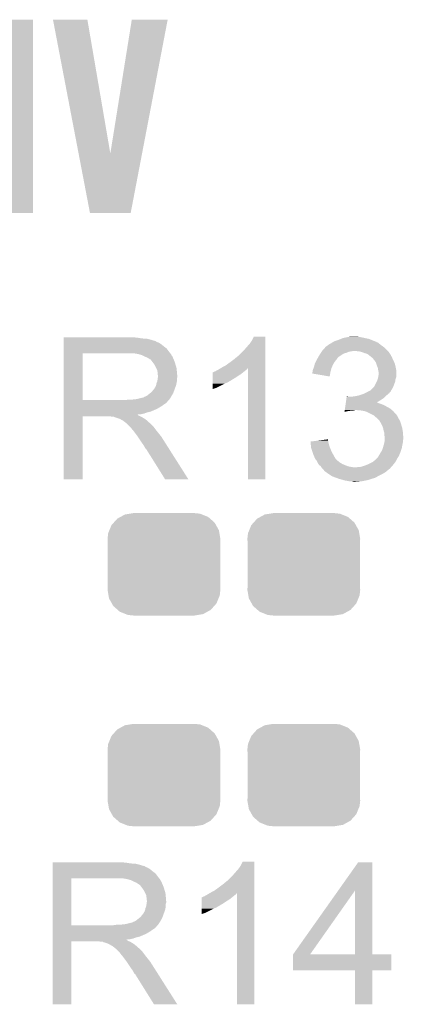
# Model space of a CAD drawing. Extents: x -1.3 to 24.2, y -3.9 to 39.7.
# Tile 26 of 42: x 15.7 to 18.3, y 9.2 to 15.9. Entities that reach past the tile are written whole.
import ezdxf

# ---------------------------------------------------------------- set-up
doc = ezdxf.new("R2010")
doc.units = 0
doc.layers.get('0').update_dxf_attribs({"linetype": 'CONTINUOUS'})
doc.layers.add('3V3_TO_5V_CLICK_V100_GTO', color=12, linetype='CONTINUOUS')
doc.layers.add('3V3_TO_5V_CLICK_V100_GTS', color=13, linetype='CONTINUOUS')

# ---------------------------------------------------------------- blocks, each defined once
blk = doc.blocks.new('CUSTOM_46')
for points in [[(-0.298526, 0.325596), (-0.268438, 0.342124), (0.30335, 0.325596), (0.2622, 0.342124)], [(-0.268438, 0.342124), (-0.233628, 0.347838), (0.2622, 0.342124), (0.247972, 0.347838)], [(-0.233628, 0.347838), (-0.20955, 0.35179), (0.247972, 0.347838), (0.20955, 0.35179)], [(-0.360486, 0.26887), (-0.34504, 0.286174), (0.357822, 0.26887), (0.348152, 0.286174)], [(-0.34504, 0.286174), (-0.320744, 0.31339), (0.348152, 0.286174), (0.317222, 0.31339)], [(-0.320744, 0.31339), (-0.298526, 0.325596), (0.317222, 0.31339), (0.30335, 0.325596)], [(-0.38735, 0.17526), (-0.383124, 0.213652), (0.38735, 0.17526), (0.380766, 0.213652)], [(-0.383124, 0.213652), (-0.37475, 0.234078), (0.380766, 0.213652), (0.377262, 0.234078)], [(-0.37475, 0.234078), (-0.360486, 0.26887), (0.377262, 0.234078), (0.357822, 0.26887)], [(-0.38608, 0.154124), (-0.38735, 0.17526), (0.38608, 0.154124), (0.38735, 0.17526)], [(-0.38608, -0.154124), (-0.38608, 0.154124), (0.38608, -0.154124), (0.38608, 0.154124)], [(-0.38735, -0.17526), (-0.38608, -0.154124), (0.38735, -0.17526), (0.38608, -0.154124)], [(-0.380764, -0.213652), (-0.38735, -0.17526), (0.383124, -0.213652), (0.38735, -0.17526)], [(-0.377262, -0.234078), (-0.380764, -0.213652), (0.374748, -0.234078), (0.383124, -0.213652)], [(-0.35782, -0.26887), (-0.377262, -0.234078), (0.360486, -0.26887), (0.374748, -0.234078)], [(-0.348152, -0.286174), (-0.35782, -0.26887), (0.345038, -0.286174), (0.360486, -0.26887)], [(-0.31722, -0.31339), (-0.348152, -0.286174), (0.320744, -0.31339), (0.345038, -0.286174)], [(-0.30335, -0.325596), (-0.31722, -0.31339), (0.298524, -0.325596), (0.320744, -0.31339)], [(-0.262198, -0.342124), (-0.30335, -0.325596), (0.268438, -0.342124), (0.298524, -0.325596)], [(-0.247972, -0.347838), (-0.262198, -0.342124), (0.233626, -0.347838), (0.268438, -0.342124)], [(-0.20955, -0.35179), (-0.247972, -0.347838), (0.20955, -0.35179), (0.233626, -0.347838)]]:
    blk.add_solid(points)

msp = doc.modelspace()

# ---------------------------------------------------------------- linework, layer by layer
at = {"layer": '3V3_TO_5V_CLICK_V100_GTO'}
for points in [[(15.49908, 14.605022), (15.4991, 15.933398), (15.765758, 14.605022), (15.76578, 15.933398)], [(15.4991, 15.933398), (15.499102, 15.93342), (15.76578, 15.933398), (15.499102, 15.93342)], [(15.902968, 15.933402), (15.902964, 15.933418), (16.139164, 15.933402), (15.902964, 15.933418)], [(16.078732, 15.01407), (15.902968, 15.933402), (16.296662, 15.01407), (16.139164, 15.933402)], [(16.296662, 15.01407), (16.443974, 15.933394), (16.514542, 15.01407), (16.690336, 15.933394)], [(16.443974, 15.933394), (16.44398, 15.93342), (16.690336, 15.933394), (16.44398, 15.93342)], [(16.156936, 14.605018), (16.078732, 15.01407), (16.436324, 14.605018), (16.514542, 15.01407)], [(15.765758, 14.605), (15.49908, 14.605022), (15.765758, 14.605), (15.765758, 14.605022)], [(16.436322, 14.605), (16.156936, 14.605018), (16.436322, 14.605), (16.436324, 14.605018)], [(15.97662, 13.74902), (15.976622, 13.75156), (16.48206, 13.74902), (16.45412, 13.75156)], [(15.97662, 13.74394), (15.97662, 13.74902), (16.512538, 13.74394), (16.48206, 13.74902)], [(15.97662, 13.7414), (15.97662, 13.74394), (16.5481, 13.7414), (16.512538, 13.74394)], [(15.97662, 13.73378), (15.97662, 13.7414), (16.578578, 13.73378), (16.5481, 13.7414)], [(15.97662, 13.7287), (15.97662, 13.73378), (16.593822, 13.7287), (16.578578, 13.73378)], [(17.25422, 13.70838), (17.26946, 13.731242), (17.360898, 13.70838), (17.360898, 13.731242)], [(17.26946, 13.731242), (17.282162, 13.756618), (17.360898, 13.731242), (17.3609, 13.756618)], [(17.282162, 13.756618), (17.282174, 13.75664), (17.3609, 13.756618), (17.282174, 13.75664)], [(17.83334, 13.72362), (17.863818, 13.73378), (18.114014, 13.72362), (18.08861, 13.73378)], [(17.863818, 13.73378), (17.882102, 13.741398), (18.08861, 13.73378), (18.069562, 13.741398)], [(17.882102, 13.741398), (17.894302, 13.74648), (18.069562, 13.741398), (18.04416, 13.74648)], [(17.894302, 13.74648), (17.9197, 13.75156), (18.04416, 13.74648), (18.021298, 13.75156)], [(17.9197, 13.75156), (17.9324, 13.7541), (18.021298, 13.75156), (18.00352, 13.7541)], [(17.9324, 13.7541), (17.952722, 13.75664), (18.00352, 13.7541), (17.988282, 13.75664)], [(15.976618, 13.65504), (15.97662, 13.675358), (16.69796, 13.65504), (16.682722, 13.675358)], [(15.97662, 13.72616), (15.97662, 13.7287), (16.606522, 13.72616), (16.593822, 13.7287)], [(15.97662, 13.726138), (15.97662, 13.72616), (16.60906, 13.726138), (16.606522, 13.72616)], [(15.97662, 13.723614), (15.97662, 13.726138), (16.609074, 13.723614), (16.60906, 13.726138)], [(15.97662, 13.71854), (15.97662, 13.723614), (16.61922, 13.71854), (16.609074, 13.723614)], [(15.97662, 13.713458), (15.97662, 13.71854), (16.631922, 13.713458), (16.61922, 13.71854)], [(15.97662, 13.7033), (15.97662, 13.713458), (16.64716, 13.7033), (16.631922, 13.713458)], [(15.97662, 13.6906), (15.97662, 13.7033), (16.6624, 13.6906), (16.64716, 13.7033)], [(15.97662, 13.675358), (15.97662, 13.6906), (16.682722, 13.675358), (16.6624, 13.6906)], [(17.175478, 13.624558), (17.21866, 13.66774), (17.360896, 13.624558), (17.360898, 13.66774)], [(17.21866, 13.66774), (17.25422, 13.70838), (17.360898, 13.66774), (17.360898, 13.70838)], [(17.754602, 13.662662), (17.773074, 13.682978), (18.196558, 13.662662), (18.176242, 13.682978)], [(17.773074, 13.682978), (17.780006, 13.6906), (18.176242, 13.682978), (18.165572, 13.6906)], [(17.780006, 13.6906), (17.782546, 13.690606), (18.165572, 13.6906), (18.165564, 13.690606)], [(17.782546, 13.690606), (17.785084, 13.693142), (18.165564, 13.690606), (18.162014, 13.693142)], [(17.785084, 13.693142), (17.790156, 13.69568), (18.162014, 13.693142), (18.15846, 13.69568)], [(17.790156, 13.69568), (17.79016, 13.695682), (18.15846, 13.69568), (18.158458, 13.695682)], [(17.79016, 13.695682), (17.79524, 13.70076), (18.158458, 13.695682), (18.15211, 13.70076)], [(17.79524, 13.70076), (17.802862, 13.70584), (18.15211, 13.70076), (18.14576, 13.70584)], [(17.802862, 13.70584), (17.813022, 13.710922), (18.14576, 13.70584), (18.139408, 13.710922)], [(17.813022, 13.710922), (17.820634, 13.715998), (18.139408, 13.710922), (18.133062, 13.715998)], [(17.820634, 13.715998), (17.820638, 13.716), (18.133062, 13.715998), (18.133056, 13.716)], [(17.820638, 13.716), (17.824864, 13.718536), (18.133056, 13.716), (18.122918, 13.718536)], [(17.824864, 13.718536), (17.829068, 13.721058), (18.122918, 13.718536), (18.1229, 13.721058)], [(17.829068, 13.721058), (17.829106, 13.72108), (18.1229, 13.721058), (18.120364, 13.72108)], [(17.829106, 13.72108), (17.83334, 13.72362), (18.120364, 13.72108), (18.114014, 13.72362)], [(15.976612, 13.319782), (15.976618, 13.64232), (16.10614, 13.319782), (16.106142, 13.64232)], [(15.976618, 13.64234), (15.976618, 13.65504), (16.707838, 13.64234), (16.69796, 13.65504)], [(15.976618, 13.64232), (15.976618, 13.64234), (16.106142, 13.64232), (16.41348, 13.64234)], [(16.484602, 13.63726), (16.451582, 13.64234), (16.711788, 13.63726), (16.707838, 13.64234)], [(16.503242, 13.632176), (16.484602, 13.63726), (16.71574, 13.632176), (16.711788, 13.63726)], [(16.51254, 13.62964), (16.503242, 13.632176), (16.715744, 13.62964), (16.71574, 13.632176)], [(16.512552, 13.629634), (16.51254, 13.62964), (16.715744, 13.629634), (16.715744, 13.62964)], [(16.53286, 13.61948), (16.512552, 13.629634), (16.72336, 13.61948), (16.715744, 13.629634)], [(16.55064, 13.61186), (16.53286, 13.61948), (16.726408, 13.61186), (16.72336, 13.61948)], [(16.55911, 13.60678), (16.55064, 13.61186), (16.72844, 13.60678), (16.726408, 13.61186)], [(16.56334, 13.604242), (16.55911, 13.60678), (16.729528, 13.604242), (16.72844, 13.60678)], [(16.570964, 13.59916), (16.56334, 13.604242), (16.731706, 13.59916), (16.729528, 13.604242)], [(16.573504, 13.599152), (16.570964, 13.59916), (16.73171, 13.599152), (16.731706, 13.59916)], [(16.58112, 13.589), (16.573504, 13.599152), (16.73606, 13.589), (16.73171, 13.599152)], [(17.11706, 13.57884), (17.14754, 13.6017), (17.360896, 13.57884), (17.360896, 13.6017)], [(17.14754, 13.6017), (17.175478, 13.624558), (17.360896, 13.6017), (17.360896, 13.624558)], [(17.71269, 13.59408), (17.7165, 13.601698), (17.84604, 13.59408), (17.851752, 13.601698)], [(17.7165, 13.601698), (17.717982, 13.60424), (17.851752, 13.601698), (17.85366, 13.60424)], [(17.717982, 13.60424), (17.722426, 13.61186), (17.85366, 13.60424), (17.85874, 13.61186)], [(17.722426, 13.61186), (17.723906, 13.614398), (17.85874, 13.61186), (17.861278, 13.614398)], [(17.723906, 13.614398), (17.731314, 13.6271), (17.861278, 13.614398), (17.879062, 13.6271)], [(17.731314, 13.6271), (17.734278, 13.63218), (17.879062, 13.6271), (17.887188, 13.63218)], [(17.734278, 13.63218), (17.739356, 13.639798), (17.887188, 13.63218), (17.899378, 13.639798)], [(17.739356, 13.639798), (17.742744, 13.644878), (17.899378, 13.639798), (17.91716, 13.644878)], [(17.742744, 13.644878), (17.747824, 13.652498), (17.91716, 13.644878), (17.934938, 13.652498)], [(17.747824, 13.652498), (17.749518, 13.65504), (17.934938, 13.652498), (17.95272, 13.65504)], [(17.749518, 13.65504), (17.751212, 13.65758), (17.95272, 13.65504), (17.965418, 13.65758)], [(17.751212, 13.65758), (17.754602, 13.662662), (18.20164, 13.65758), (18.196558, 13.662662)], [(18.003518, 13.65504), (17.978122, 13.65758), (18.20418, 13.65504), (18.20164, 13.65758)], [(18.023838, 13.64996), (18.003518, 13.65504), (18.20926, 13.64996), (18.20418, 13.65504)], [(18.04416, 13.64234), (18.023838, 13.64996), (18.21434, 13.64234), (18.20926, 13.64996)], [(18.061938, 13.637262), (18.04416, 13.64234), (18.217724, 13.637262), (18.21434, 13.64234)], [(18.07464, 13.6271), (18.061938, 13.637262), (18.224498, 13.6271), (18.217724, 13.637262)], [(18.074646, 13.627096), (18.07464, 13.6271), (18.2245, 13.627096), (18.224498, 13.6271)], [(18.078034, 13.624554), (18.074646, 13.627096), (18.224504, 13.624554), (18.2245, 13.627096)], [(18.084798, 13.61948), (18.078034, 13.624554), (18.227888, 13.61948), (18.224504, 13.624554)], [(18.08734, 13.61694), (18.084798, 13.61948), (18.22958, 13.61694), (18.227888, 13.61948)], [(18.089874, 13.614406), (18.08734, 13.61694), (18.230594, 13.614406), (18.22958, 13.61694)], [(18.092412, 13.6144), (18.089874, 13.614406), (18.230596, 13.6144), (18.230594, 13.614406)], [(18.101126, 13.60424), (18.092412, 13.6144), (18.23466, 13.60424), (18.230596, 13.6144)], [(18.10766, 13.59662), (18.101126, 13.60424), (18.23847, 13.59662), (18.23466, 13.60424)], [(18.113104, 13.589), (18.10766, 13.59662), (18.24228, 13.589), (18.23847, 13.59662)], [(16.58874, 13.57884), (16.58112, 13.589), (16.739448, 13.57884), (16.73606, 13.589)], [(16.597812, 13.56614), (16.58874, 13.57884), (16.74368, 13.56614), (16.739448, 13.57884)], [(16.60144, 13.561058), (16.597812, 13.56614), (16.745206, 13.561058), (16.74368, 13.56614)], [(16.6116, 13.540738), (16.60144, 13.561058), (16.7513, 13.540738), (16.745206, 13.561058)], [(16.61922, 13.525496), (16.6116, 13.540738), (16.752826, 13.525496), (16.7513, 13.540738)], [(17.025622, 13.52296), (17.035778, 13.52804), (17.22374, 13.52296), (17.230512, 13.52804)], [(17.035778, 13.52804), (17.040008, 13.530578), (17.230512, 13.52804), (17.233898, 13.530578)], [(17.040008, 13.530578), (17.052698, 13.538192), (17.233898, 13.530578), (17.238976, 13.538192)], [(17.052698, 13.538192), (17.052712, 13.5382), (17.238976, 13.538192), (17.241498, 13.5382)], [(17.052712, 13.5382), (17.06118, 13.54328), (17.360894, 13.5382), (17.360894, 13.54328)], [(17.06118, 13.54328), (17.089122, 13.55852), (17.360894, 13.54328), (17.360894, 13.55852)], [(17.089122, 13.55852), (17.11706, 13.57884), (17.360894, 13.55852), (17.360896, 13.57884)], [(17.24152, 12.776222), (17.241498, 13.5382), (17.360878, 12.776222), (17.360894, 13.5382)], [(17.68602, 13.522962), (17.68856, 13.533122), (17.81071, 13.522962), (17.81348, 13.533122)], [(17.68856, 13.533122), (17.69237, 13.54074), (17.81348, 13.533122), (17.815558, 13.54074)], [(17.69237, 13.54074), (17.693642, 13.543282), (17.815558, 13.54074), (17.816688, 13.543282)], [(17.693642, 13.543282), (17.69918, 13.563598), (17.816688, 13.543282), (17.82572, 13.563598)], [(17.69918, 13.563598), (17.70126, 13.57122), (17.82572, 13.563598), (17.830074, 13.57122)], [(17.70126, 13.57122), (17.706338, 13.581378), (17.830074, 13.57122), (17.835878, 13.581378)], [(17.706338, 13.581378), (17.71269, 13.59408), (17.835878, 13.581378), (17.84604, 13.59408)], [(18.120358, 13.578844), (18.113104, 13.589), (18.246634, 13.578844), (18.24228, 13.589)], [(18.122538, 13.571218), (18.120358, 13.578844), (18.2499, 13.571218), (18.246634, 13.578844)], [(18.125438, 13.56106), (18.122538, 13.571218), (18.25244, 13.56106), (18.2499, 13.571218)], [(18.129794, 13.5509), (18.125438, 13.56106), (18.25498, 13.5509), (18.25244, 13.56106)], [(18.133058, 13.543282), (18.129794, 13.5509), (18.256504, 13.543282), (18.25498, 13.5509)], [(18.1356, 13.52804), (18.133058, 13.543282), (18.259552, 13.52804), (18.256504, 13.543282)], [(18.13611, 13.525498), (18.1356, 13.52804), (18.26006, 13.525498), (18.259552, 13.52804)], [(16.619218, 13.449298), (16.62212, 13.469616), (16.75384, 13.449298), (16.75384, 13.469616)], [(16.620672, 13.51534), (16.61922, 13.525496), (16.75384, 13.51534), (16.752826, 13.525496)], [(16.62176, 13.507718), (16.620672, 13.51534), (16.754476, 13.507718), (16.75384, 13.51534)], [(16.621762, 13.495018), (16.62176, 13.507718), (16.755534, 13.495018), (16.754476, 13.507718)], [(16.6243, 13.487396), (16.621762, 13.495018), (16.75617, 13.487396), (16.755534, 13.495018)], [(16.62212, 13.469616), (16.622846, 13.474696), (16.75384, 13.469616), (16.756378, 13.474696)], [(16.622846, 13.474696), (16.6243, 13.48486), (16.756378, 13.474696), (16.756378, 13.48486)], [(16.6243, 13.484862), (16.6243, 13.487396), (16.75638, 13.484862), (16.75617, 13.487396)], [(16.6243, 13.48486), (16.6243, 13.484862), (16.756378, 13.48486), (16.75638, 13.484862)], [(17.00023, 13.45692), (17.000234, 13.47216), (17.127216, 13.45692), (17.152622, 13.47216)], [(17.000234, 13.47216), (17.000236, 13.4874), (17.152622, 13.47216), (17.17548, 13.4874)], [(17.000236, 13.4874), (17.00024, 13.5001), (17.17548, 13.4874), (17.195798, 13.5001)], [(17.00024, 13.5001), (17.000242, 13.51026), (17.195798, 13.5001), (17.20799, 13.51026)], [(17.000242, 13.51026), (17.002766, 13.510266), (17.20799, 13.51026), (17.207998, 13.510266)], [(17.002766, 13.510266), (17.0053, 13.5128), (17.207998, 13.510266), (17.21104, 13.5128)], [(17.0053, 13.5128), (17.005304, 13.512802), (17.21104, 13.5128), (17.211042, 13.512802)], [(17.005304, 13.512802), (17.010382, 13.51534), (17.211042, 13.512802), (17.214214, 13.51534)], [(17.010382, 13.51534), (17.018004, 13.517882), (17.214214, 13.51534), (17.217392, 13.517882)], [(17.018004, 13.517882), (17.025622, 13.52296), (17.217392, 13.517882), (17.22374, 13.52296)], [(17.68348, 13.502658), (17.683482, 13.510264), (17.806242, 13.502658), (17.807514, 13.510264)], [(17.802838, 13.482324), (17.68348, 13.502658), (17.802838, 13.482324), (17.806242, 13.502658)], [(17.683482, 13.510264), (17.684748, 13.5128), (17.807514, 13.510264), (17.80794, 13.5128)], [(17.684748, 13.5128), (17.68602, 13.515344), (17.80794, 13.5128), (17.808632, 13.515344)], [(17.68602, 13.515344), (17.68602, 13.522962), (17.808632, 13.515344), (17.81071, 13.522962)], [(18.12798, 13.451842), (18.132212, 13.464538), (18.253164, 13.451842), (18.25498, 13.464538)], [(18.132212, 13.464538), (18.1356, 13.4747), (18.25498, 13.464538), (18.258364, 13.4747)], [(18.1356, 13.4747), (18.136446, 13.479778), (18.258364, 13.4747), (18.260058, 13.479778)], [(18.13814, 13.515342), (18.13611, 13.525498), (18.260058, 13.515342), (18.26006, 13.525498)], [(18.136446, 13.479778), (18.13814, 13.489942), (18.260058, 13.479778), (18.260058, 13.489942)], [(18.13814, 13.489942), (18.13814, 13.515342), (18.260058, 13.489942), (18.260058, 13.515342)], [(16.5862, 13.38326), (16.596358, 13.395958), (16.73398, 13.38326), (16.738598, 13.395958)], [(16.596358, 13.395958), (16.598898, 13.3985), (16.738598, 13.395958), (16.739522, 13.3985)], [(16.598898, 13.3985), (16.60144, 13.403578), (16.739522, 13.3985), (16.741368, 13.403578)], [(16.60144, 13.403578), (16.606518, 13.411198), (16.741368, 13.403578), (16.744138, 13.411198)], [(16.606518, 13.411198), (16.611598, 13.423898), (16.744138, 13.411198), (16.748756, 13.423898)], [(16.611598, 13.4239), (16.61414, 13.436598), (16.748758, 13.4239), (16.751298, 13.436598)], [(16.611598, 13.423898), (16.611598, 13.4239), (16.748756, 13.423898), (16.748758, 13.4239)], [(16.61414, 13.436598), (16.619218, 13.449298), (16.751298, 13.436598), (16.75384, 13.449298)], [(17.00022, 13.40358), (17.000226, 13.43406), (17.023078, 13.40358), (17.08404, 13.43406)], [(17.00022, 13.39599), (17.00022, 13.40358), (17.00022, 13.39599), (17.023078, 13.40358)], [(17.000226, 13.43406), (17.000228, 13.44168), (17.08404, 13.43406), (17.101818, 13.44168)], [(17.000228, 13.44168), (17.00023, 13.4493), (17.101818, 13.44168), (17.114522, 13.4493)], [(17.00023, 13.456898), (17.00023, 13.45692), (17.12468, 13.456898), (17.127216, 13.45692)], [(17.00023, 13.454374), (17.00023, 13.456898), (17.124666, 13.454374), (17.12468, 13.456898)], [(17.00023, 13.4493), (17.00023, 13.454374), (17.114522, 13.4493), (17.124666, 13.454374)], [(18.084802, 13.388342), (18.102576, 13.406118), (18.22609, 13.388342), (18.237198, 13.406118)], [(18.102576, 13.406118), (18.107662, 13.411204), (18.237198, 13.406118), (18.239104, 13.411204)], [(18.107662, 13.411204), (18.125436, 13.446756), (18.239104, 13.411204), (18.252438, 13.446756)], [(18.125436, 13.446756), (18.12798, 13.451842), (18.252438, 13.446756), (18.253164, 13.451842)], [(16.433798, 13.3223), (16.479518, 13.32738), (16.700498, 13.3223), (16.703886, 13.32738)], [(16.479518, 13.32738), (16.520158, 13.33754), (16.703886, 13.32738), (16.710662, 13.33754)], [(16.522696, 13.33754), (16.530316, 13.342618), (16.710662, 13.33754), (16.713624, 13.342618)], [(16.530316, 13.342618), (16.537938, 13.34516), (16.713624, 13.342618), (16.715106, 13.34516)], [(16.537938, 13.34516), (16.548098, 13.350238), (16.715106, 13.34516), (16.718068, 13.350238)], [(16.548098, 13.350238), (16.570322, 13.368018), (16.718068, 13.350238), (16.72844, 13.368018)], [(16.570322, 13.368018), (16.573498, 13.370558), (16.72844, 13.368018), (16.729362, 13.370558)], [(16.573498, 13.370558), (16.5862, 13.38326), (16.729362, 13.370558), (16.73398, 13.38326)], [(17.915722, 13.317222), (17.917538, 13.32992), (18.1483, 13.317222), (18.168618, 13.32992)], [(17.917538, 13.32992), (17.919356, 13.34262), (18.168618, 13.32992), (18.183436, 13.34262)], [(17.919356, 13.34262), (17.919718, 13.345158), (17.932404, 13.34262), (17.927324, 13.345158)], [(17.919718, 13.345158), (17.91972, 13.34516), (17.927324, 13.345158), (17.91972, 13.34516)], [(17.950182, 13.34262), (17.96542, 13.34516), (18.183436, 13.34262), (18.1864, 13.34516)], [(17.96542, 13.34516), (17.983198, 13.3477), (18.1864, 13.34516), (18.18894, 13.3477)], [(17.983198, 13.3477), (18.00606, 13.352782), (18.18894, 13.3477), (18.194022, 13.352782)], [(18.00606, 13.352782), (18.021296, 13.35786), (18.194022, 13.352782), (18.1991, 13.35786)], [(18.021296, 13.35786), (18.028918, 13.3604), (18.1991, 13.35786), (18.202274, 13.3604)], [(18.028918, 13.3604), (18.046058, 13.368018), (18.202274, 13.3604), (18.211798, 13.368018)], [(18.046058, 13.368018), (18.05178, 13.37056), (18.211798, 13.368018), (18.213704, 13.37056)], [(18.05178, 13.37056), (18.065494, 13.378178), (18.213704, 13.37056), (18.21942, 13.378178)], [(18.065494, 13.378178), (18.074634, 13.383254), (18.21942, 13.378178), (18.224494, 13.383254)], [(18.074634, 13.383254), (18.074646, 13.38326), (18.224494, 13.383254), (18.224494, 13.38326)], [(18.074646, 13.38326), (18.077186, 13.383264), (18.224494, 13.38326), (18.224494, 13.383264)], [(18.077186, 13.383264), (18.080982, 13.385796), (18.224494, 13.383264), (18.2245, 13.385796)], [(18.080982, 13.385796), (18.084802, 13.388342), (18.2245, 13.385796), (18.22609, 13.388342)], [(15.97661, 13.30706), (15.976612, 13.309594), (16.687778, 13.30706), (16.6878, 13.309594)], [(15.97661, 13.307046), (15.97661, 13.30706), (16.685254, 13.307046), (16.687778, 13.30706)], [(15.97661, 13.30198), (15.97661, 13.307046), (16.682716, 13.30198), (16.685254, 13.307046)], [(15.97661, 13.28674), (15.97661, 13.30198), (16.65986, 13.28674), (16.682716, 13.30198)], [(15.97661, 13.279118), (15.97661, 13.28674), (16.649698, 13.279118), (16.65986, 13.28674)], [(15.97661, 13.26388), (15.97661, 13.279118), (16.6243, 13.26388), (16.649698, 13.279118)], [(15.97661, 13.25626), (15.97661, 13.26388), (16.60906, 13.25626), (16.6243, 13.26388)], [(15.976612, 13.31976), (15.976612, 13.319782), (16.395698, 13.31976), (16.10614, 13.319782)], [(15.976612, 13.309594), (15.976612, 13.31976), (16.6878, 13.309594), (16.69796, 13.31976)], [(16.395698, 13.31976), (16.413464, 13.322298), (16.69796, 13.31976), (16.700498, 13.322298)], [(16.413464, 13.322298), (16.41348, 13.3223), (16.700498, 13.322298), (16.700498, 13.3223)], [(17.906276, 13.25118), (17.907728, 13.26134), (18.231032, 13.25118), (18.21942, 13.26134)], [(17.907728, 13.26134), (17.911362, 13.28674), (18.21942, 13.26134), (18.173702, 13.28674)], [(17.911362, 13.28674), (17.912452, 13.29436), (18.173702, 13.28674), (18.15338, 13.29436)], [(17.912452, 13.29436), (17.913178, 13.29944), (18.15338, 13.29436), (18.138142, 13.29944)], [(17.913178, 13.29944), (17.913906, 13.304518), (18.138142, 13.29944), (18.127984, 13.304518)], [(17.913906, 13.30452), (17.915722, 13.317222), (18.125526, 13.30452), (18.1483, 13.317222)], [(17.913906, 13.304518), (17.913906, 13.30452), (18.127984, 13.304518), (18.125526, 13.30452)], [(15.9766, 12.776222), (15.976608, 13.207978), (16.106118, 12.776222), (16.10614, 13.207978)], [(15.976608, 13.218158), (15.97661, 13.220666), (16.484604, 13.218158), (16.482092, 13.220666)], [(15.976608, 13.215618), (15.976608, 13.218158), (16.489682, 13.215618), (16.484604, 13.218158)], [(15.976608, 13.21054), (15.976608, 13.215618), (16.4973, 13.21054), (16.489682, 13.215618)], [(15.976608, 13.208), (15.976608, 13.21054), (16.503652, 13.208), (16.4973, 13.21054)], [(15.976608, 13.207978), (15.976608, 13.208), (16.10614, 13.207978), (16.299178, 13.208)], [(15.97661, 13.24102), (15.97661, 13.25626), (16.573498, 13.24102), (16.60906, 13.25626)], [(15.97661, 13.235938), (15.97661, 13.24102), (16.550638, 13.235938), (16.573498, 13.24102)], [(15.97661, 13.22832), (15.97661, 13.235938), (16.530318, 13.22832), (16.550638, 13.235938)], [(15.97661, 13.22324), (15.97661, 13.22832), (16.507458, 13.22324), (16.530318, 13.22832)], [(15.97661, 13.220666), (15.97661, 13.22324), (16.482092, 13.220666), (16.507458, 13.22324)], [(16.309338, 13.20546), (16.299178, 13.208), (16.510002, 13.20546), (16.503652, 13.208)], [(16.324574, 13.202926), (16.322034, 13.20546), (16.514226, 13.202926), (16.510002, 13.20546)], [(16.327116, 13.20292), (16.324574, 13.202926), (16.514236, 13.20292), (16.514226, 13.202926)], [(16.357598, 13.19276), (16.327116, 13.20292), (16.531168, 13.19276), (16.514236, 13.20292)], [(16.362678, 13.19022), (16.357598, 13.19276), (16.5354, 13.19022), (16.531168, 13.19276)], [(16.367758, 13.18768), (16.362678, 13.19022), (16.538576, 13.18768), (16.5354, 13.19022)], [(17.904464, 13.238512), (17.905186, 13.24356), (17.904464, 13.238512), (17.922238, 13.24356)], [(17.905186, 13.24356), (17.905548, 13.2461), (17.922238, 13.24356), (17.94002, 13.2461)], [(17.905548, 13.2461), (17.905912, 13.24864), (17.94002, 13.2461), (17.955258, 13.24864)], [(17.905912, 13.24864), (17.906276, 13.25118), (17.967958, 13.24864), (17.978118, 13.25118)], [(18.018762, 13.24864), (17.990822, 13.25118), (18.233936, 13.24864), (18.231032, 13.25118)], [(18.046698, 13.24356), (18.018762, 13.24864), (18.23974, 13.24356), (18.233936, 13.24864)], [(18.06956, 13.2334), (18.046698, 13.24356), (18.248772, 13.2334), (18.23974, 13.24356)], [(18.09496, 13.2207), (18.06956, 13.2334), (18.26006, 13.2207), (18.248772, 13.2334)], [(18.10004, 13.21816), (18.09496, 13.2207), (18.2626, 13.21816), (18.26006, 13.2207)], [(18.105116, 13.215622), (18.10004, 13.21816), (18.264292, 13.215622), (18.2626, 13.21816)], [(18.110202, 13.210538), (18.105116, 13.215622), (18.26768, 13.210538), (18.264292, 13.215622)], [(18.115278, 13.205462), (18.110202, 13.210538), (18.27022, 13.205462), (18.26768, 13.210538)], [(18.1229, 13.20038), (18.115278, 13.205462), (18.272762, 13.20038), (18.27022, 13.205462)], [(18.127978, 13.195302), (18.1229, 13.20038), (18.2753, 13.195302), (18.272762, 13.20038)], [(18.145758, 13.17752), (18.127978, 13.195302), (18.28546, 13.17752), (18.2753, 13.195302)], [(16.375378, 13.182602), (16.367758, 13.18768), (16.544924, 13.182602), (16.538576, 13.18768)], [(16.380456, 13.180062), (16.375378, 13.182602), (16.548098, 13.180062), (16.544924, 13.182602)], [(16.382994, 13.18006), (16.380456, 13.180062), (16.5481, 13.18006), (16.548098, 13.180062)], [(16.38554, 13.177522), (16.382994, 13.18006), (16.550638, 13.177522), (16.5481, 13.18006)], [(16.3957, 13.1699), (16.38554, 13.177522), (16.55826, 13.1699), (16.550638, 13.177522)], [(16.398876, 13.16736), (16.3957, 13.1699), (16.5608, 13.16736), (16.55826, 13.1699)], [(16.405228, 13.162278), (16.398876, 13.16736), (16.568422, 13.162278), (16.5608, 13.16736)], [(16.408398, 13.159742), (16.405228, 13.162278), (16.570958, 13.159742), (16.568422, 13.162278)], [(16.431262, 13.136878), (16.408398, 13.159742), (16.59382, 13.136878), (16.570958, 13.159742)], [(16.438878, 13.12926), (16.431262, 13.136878), (16.599536, 13.12926), (16.59382, 13.136878)], [(16.446498, 13.1191), (16.438878, 13.12926), (16.607156, 13.1191), (16.599536, 13.12926)], [(18.14576, 13.177518), (18.145758, 13.17752), (18.28546, 13.177518), (18.28546, 13.17752)], [(18.15846, 13.15466), (18.14576, 13.177518), (18.29308, 13.15466), (18.28546, 13.177518)], [(18.168618, 13.131802), (18.15846, 13.15466), (18.299938, 13.131802), (18.29308, 13.15466)], [(18.169184, 13.12926), (18.168618, 13.131802), (18.3007, 13.12926), (18.299938, 13.131802)], [(18.1737, 13.108938), (18.169184, 13.12926), (18.304088, 13.108938), (18.3007, 13.12926)], [(16.44777, 13.11656), (16.446498, 13.1191), (16.60906, 13.11656), (16.607156, 13.1191)], [(16.449034, 13.114034), (16.44777, 13.11656), (16.611026, 13.114034), (16.60906, 13.11656)], [(16.45157, 13.11402), (16.449034, 13.114034), (16.611036, 13.11402), (16.611026, 13.114034)], [(16.466816, 13.0937), (16.45157, 13.11402), (16.62684, 13.0937), (16.611036, 13.11402)], [(16.48206, 13.07338), (16.466816, 13.0937), (16.643096, 13.07338), (16.62684, 13.0937)], [(16.485448, 13.068298), (16.48206, 13.07338), (16.64716, 13.068298), (16.643096, 13.07338)], [(16.504074, 13.04036), (16.485448, 13.068298), (16.66494, 13.04036), (16.64716, 13.068298)], [(18.176604, 13.098782), (18.1737, 13.108938), (18.30578, 13.098782), (18.304088, 13.108938)], [(18.17878, 13.091164), (18.176604, 13.098782), (18.306326, 13.091164), (18.30578, 13.098782)], [(18.17878, 13.075924), (18.17878, 13.091164), (18.307414, 13.075924), (18.306326, 13.091164)], [(18.181318, 13.068302), (18.17878, 13.075924), (18.307958, 13.068302), (18.307414, 13.075924)], [(18.180472, 13.050518), (18.18132, 13.060678), (18.308318, 13.050518), (18.308318, 13.060678)], [(18.18132, 13.063222), (18.181318, 13.068302), (18.30832, 13.063222), (18.307958, 13.068302)], [(18.18132, 13.060678), (18.18132, 13.063222), (18.308318, 13.060678), (18.30832, 13.063222)], [(16.51254, 13.02766), (16.504074, 13.04036), (16.672998, 13.02766), (16.66494, 13.04036)], [(16.52524, 13.009882), (16.51254, 13.02766), (16.684278, 13.009882), (16.672998, 13.02766)], [(16.5354, 12.992098), (16.52524, 13.009882), (16.695562, 12.992098), (16.684278, 13.009882)], [(16.537938, 12.987026), (16.5354, 12.992098), (16.69878, 12.987026), (16.695562, 12.992098)], [(16.543014, 12.984482), (16.537938, 12.987026), (16.700394, 12.984482), (16.69878, 12.987026)], [(17.6708, 13.03528), (17.710618, 13.040356), (17.792702, 13.03528), (17.7927, 13.040356)], [(17.671082, 13.032738), (17.6708, 13.03528), (17.792702, 13.032738), (17.792702, 13.03528)], [(17.671926, 13.02512), (17.671082, 13.032738), (17.795238, 13.02512), (17.792702, 13.032738)], [(17.67305, 13.014962), (17.671926, 13.02512), (17.79778, 13.014962), (17.795238, 13.02512)], [(17.67558, 12.9921), (17.67305, 13.014962), (17.8054, 12.9921), (17.79778, 13.014962)], [(17.67586, 12.989562), (17.67558, 12.9921), (17.806416, 12.989562), (17.8054, 12.9921)], [(17.683482, 12.966698), (17.67586, 12.989562), (17.81556, 12.966698), (17.806416, 12.989562)], [(17.710618, 13.040356), (17.750466, 13.045436), (17.7927, 13.040356), (17.790162, 13.045436)], [(17.750466, 13.045436), (17.79016, 13.050496), (17.790162, 13.045436), (17.79016, 13.050496)], [(18.163542, 12.97686), (18.16735, 12.98956), (18.293622, 12.97686), (18.298158, 12.98956)], [(18.16735, 12.98956), (18.17116, 13.00226), (18.298158, 12.98956), (18.300276, 13.00226)], [(18.17116, 13.00226), (18.171852, 13.0048), (18.300276, 13.00226), (18.3007, 13.0048)], [(18.171852, 13.0048), (18.178778, 13.030198), (18.3007, 13.0048), (18.30578, 13.030198)], [(18.178778, 13.030198), (18.17878, 13.030202), (18.30578, 13.030198), (18.30578, 13.030202)], [(18.17878, 13.030202), (18.179836, 13.042896), (18.30578, 13.030202), (18.30578, 13.042896)], [(18.179836, 13.042896), (18.180472, 13.050518), (18.30578, 13.042896), (18.308318, 13.050518)], [(16.545562, 12.9794), (16.543014, 12.984482), (16.703618, 12.9794), (16.700394, 12.984482)], [(16.672558, 12.77621), (16.545562, 12.9794), (16.832534, 12.77621), (16.703618, 12.9794)], [(17.68856, 12.95146), (17.683482, 12.966698), (17.824026, 12.95146), (17.81556, 12.966698)], [(17.701624, 12.92098), (17.68856, 12.95146), (17.84096, 12.92098), (17.824026, 12.95146)], [(17.7038, 12.915902), (17.701624, 12.92098), (17.845406, 12.915902), (17.84096, 12.92098)], [(18.1229, 12.9159), (18.127978, 12.920978), (18.26514, 12.9159), (18.26768, 12.920978)], [(18.127978, 12.920978), (18.133062, 12.926062), (18.26768, 12.920978), (18.271068, 12.926062)], [(18.133062, 12.926062), (18.139154, 12.936218), (18.271068, 12.926062), (18.277838, 12.936218)], [(18.139154, 12.936218), (18.14068, 12.93876), (18.277838, 12.936218), (18.278926, 12.93876)], [(18.14068, 12.93876), (18.149388, 12.954002), (18.278926, 12.93876), (18.28546, 12.954002)], [(18.149388, 12.954002), (18.15084, 12.95654), (18.28546, 12.954002), (18.286366, 12.95654)], [(18.15084, 12.95654), (18.163542, 12.97686), (18.286366, 12.95654), (18.293622, 12.97686)], [(17.71396, 12.9032), (17.7038, 12.915902), (17.856526, 12.9032), (17.845406, 12.915902)], [(17.71523, 12.90066), (17.71396, 12.9032), (17.858748, 12.90066), (17.856526, 12.9032)], [(17.715234, 12.900654), (17.71523, 12.90066), (17.861286, 12.900654), (17.858748, 12.90066)], [(17.717772, 12.895578), (17.715234, 12.900654), (17.866362, 12.895578), (17.861286, 12.900654)], [(17.72158, 12.88796), (17.717772, 12.895578), (17.879062, 12.88796), (17.866362, 12.895578)], [(17.726154, 12.88034), (17.72158, 12.88796), (17.891762, 12.88034), (17.879062, 12.88796)], [(17.729198, 12.875264), (17.726154, 12.88034), (17.903606, 12.875264), (17.891762, 12.88034)], [(17.73259, 12.87272), (17.729198, 12.875264), (17.90954, 12.87272), (17.903606, 12.875264)], [(17.739358, 12.867642), (17.73259, 12.87272), (17.923084, 12.867642), (17.90954, 12.87272)], [(17.741266, 12.8651), (17.739358, 12.867642), (17.929862, 12.8651), (17.923084, 12.867642)], [(17.745076, 12.86002), (17.741266, 12.8651), (17.955258, 12.86002), (17.929862, 12.8651)], [(17.74698, 12.85748), (17.745076, 12.86002), (17.980658, 12.85748), (17.955258, 12.86002)], [(17.75206, 12.84986), (17.74698, 12.85748), (18.216508, 12.84986), (18.223042, 12.85748)], [(17.980658, 12.85748), (17.988284, 12.857482), (18.223042, 12.85748), (18.223044, 12.857482)], [(17.988284, 12.857482), (17.993364, 12.86002), (18.223044, 12.857482), (18.22522, 12.86002)], [(18.008602, 12.86002), (18.028918, 12.8651), (18.22522, 12.86002), (18.229576, 12.8651)], [(18.028918, 12.8651), (18.051778, 12.87272), (18.229576, 12.8651), (18.236108, 12.87272)], [(18.051778, 12.87272), (18.07464, 12.88288), (18.236108, 12.87272), (18.24482, 12.88288)], [(18.07464, 12.88288), (18.10004, 12.895582), (18.24482, 12.88288), (18.25389, 12.895582)], [(18.10004, 12.895582), (18.105752, 12.90066), (18.25389, 12.895582), (18.257518, 12.90066)], [(18.105752, 12.90066), (18.1229, 12.9159), (18.257518, 12.90066), (18.26514, 12.9159)], [(17.7546, 12.84732), (17.75206, 12.84986), (18.214332, 12.84732), (18.216508, 12.84986)], [(17.754606, 12.847314), (17.7546, 12.84732), (18.211794, 12.847314), (18.214332, 12.84732)], [(17.76222, 12.8397), (17.754606, 12.847314), (18.20418, 12.8397), (18.211794, 12.847314)], [(17.764754, 12.837166), (17.76222, 12.8397), (18.200378, 12.837166), (18.20418, 12.8397)], [(17.76476, 12.83463), (17.764754, 12.837166), (18.196574, 12.83463), (18.200378, 12.837166)], [(17.764778, 12.834618), (17.76476, 12.83463), (18.196558, 12.834618), (18.196574, 12.83463)], [(17.775442, 12.826998), (17.764778, 12.834618), (18.188938, 12.826998), (18.196558, 12.834618)], [(17.796766, 12.81176), (17.775442, 12.826998), (18.16354, 12.81176), (18.188938, 12.826998)], [(17.80032, 12.80922), (17.796766, 12.81176), (18.15846, 12.80922), (18.16354, 12.81176)], [(17.815558, 12.799062), (17.80032, 12.80922), (18.138144, 12.799062), (18.15846, 12.80922)], [(17.82149, 12.79652), (17.815558, 12.799062), (18.133062, 12.79652), (18.138144, 12.799062)], [(17.833342, 12.79144), (17.82149, 12.79652), (18.12417, 12.79144), (18.133062, 12.79652)], [(17.847572, 12.786358), (17.833342, 12.79144), (18.115278, 12.786358), (18.12417, 12.79144)], [(17.86179, 12.78128), (17.847572, 12.786358), (18.0975, 12.78128), (18.115278, 12.786358)], [(16.106118, 12.7762), (15.9766, 12.776222), (16.106118, 12.7762), (16.106118, 12.776222)], [(16.83254, 12.7762), (16.832534, 12.77621), (16.83254, 12.7762), (16.672558, 12.77621)], [(17.360878, 12.7762), (17.24152, 12.776222), (17.360878, 12.7762), (17.360878, 12.776222)], [(17.8689, 12.77874), (17.86179, 12.78128), (18.089876, 12.77874), (18.0975, 12.78128)], [(17.886674, 12.773662), (17.8689, 12.77874), (18.07464, 12.773662), (18.089876, 12.77874)], [(17.904458, 12.76858), (17.886674, 12.773662), (18.05432, 12.76858), (18.07464, 12.773662)], [(17.9197, 12.76604), (17.904458, 12.76858), (18.04162, 12.76604), (18.05432, 12.76858)], [(17.9324, 12.7635), (17.9197, 12.76604), (18.02892, 12.7635), (18.04162, 12.76604)], [(17.945098, 12.76096), (17.9324, 12.7635), (18.00606, 12.76096), (18.02892, 12.7635)], [(17.965418, 12.758422), (17.957796, 12.76096), (17.978142, 12.758422), (18.00606, 12.76096)], [(17.978122, 12.75842), (17.965418, 12.758422), (17.978122, 12.75842), (17.978142, 12.758422)], [(17.19326, 10.124442), (17.205962, 10.149818), (17.284698, 10.124442), (17.2847, 10.149818)], [(17.205962, 10.149818), (17.205974, 10.14984), (17.2847, 10.149818), (17.205974, 10.14984)], [(15.90042, 10.14222), (15.900422, 10.14476), (16.40586, 10.14222), (16.37792, 10.14476)], [(15.90042, 10.13714), (15.90042, 10.14222), (16.436338, 10.13714), (16.40586, 10.14222)], [(15.90042, 10.1346), (15.90042, 10.13714), (16.4719, 10.1346), (16.436338, 10.13714)], [(15.90042, 10.12698), (15.90042, 10.1346), (16.502378, 10.12698), (16.4719, 10.1346)], [(15.90042, 10.1219), (15.90042, 10.12698), (16.517622, 10.1219), (16.502378, 10.12698)], [(15.90042, 10.11936), (15.90042, 10.1219), (16.530322, 10.11936), (16.517622, 10.1219)], [(15.90042, 10.119338), (15.90042, 10.11936), (16.53286, 10.119338), (16.530322, 10.11936)], [(15.90042, 10.116814), (15.90042, 10.119338), (16.532874, 10.116814), (16.53286, 10.119338)], [(15.90042, 10.11174), (15.90042, 10.116814), (16.54302, 10.11174), (16.532874, 10.116814)], [(15.90042, 10.106658), (15.90042, 10.11174), (16.555722, 10.106658), (16.54302, 10.11174)], [(15.90042, 10.0965), (15.90042, 10.106658), (16.57096, 10.0965), (16.555722, 10.106658)], [(15.90042, 10.0838), (15.90042, 10.0965), (16.5862, 10.0838), (16.57096, 10.0965)], [(15.90042, 10.068558), (15.90042, 10.0838), (16.606522, 10.068558), (16.5862, 10.0838)], [(17.14246, 10.06094), (17.17802, 10.10158), (17.284698, 10.06094), (17.284698, 10.10158)], [(17.17802, 10.10158), (17.19326, 10.124442), (17.284698, 10.10158), (17.284698, 10.124442)], [(17.860164, 9.949122), (17.998434, 10.144738), (18.094968, 9.949122), (18.09496, 10.144738)], [(17.998434, 10.144738), (17.99845, 10.14476), (18.09496, 10.144738), (17.99845, 10.14476)], [(15.900412, 9.712982), (15.900418, 10.03552), (16.02994, 9.712982), (16.029942, 10.03552)], [(15.900418, 10.04824), (15.90042, 10.068558), (16.62176, 10.04824), (16.606522, 10.068558)], [(15.900418, 10.03554), (15.900418, 10.04824), (16.631638, 10.03554), (16.62176, 10.04824)], [(15.900418, 10.03552), (15.900418, 10.03554), (16.029942, 10.03552), (16.33728, 10.03554)], [(16.408402, 10.03046), (16.375382, 10.03554), (16.635588, 10.03046), (16.631638, 10.03554)], [(16.427042, 10.025376), (16.408402, 10.03046), (16.63954, 10.025376), (16.635588, 10.03046)], [(16.43634, 10.02284), (16.427042, 10.025376), (16.639544, 10.02284), (16.63954, 10.025376)], [(16.436352, 10.022834), (16.43634, 10.02284), (16.639544, 10.022834), (16.639544, 10.02284)], [(16.45666, 10.01268), (16.436352, 10.022834), (16.64716, 10.01268), (16.639544, 10.022834)], [(16.47444, 10.00506), (16.45666, 10.01268), (16.650208, 10.00506), (16.64716, 10.01268)], [(17.07134, 9.9949), (17.099278, 10.017758), (17.284696, 9.9949), (17.284696, 10.017758)], [(17.099278, 10.017758), (17.14246, 10.06094), (17.284696, 10.017758), (17.284698, 10.06094)], [(16.48291, 9.99998), (16.47444, 10.00506), (16.65224, 9.99998), (16.650208, 10.00506)], [(16.48714, 9.997442), (16.48291, 9.99998), (16.653328, 9.997442), (16.65224, 9.99998)], [(16.494764, 9.99236), (16.48714, 9.997442), (16.655506, 9.99236), (16.653328, 9.997442)], [(16.497304, 9.992352), (16.494764, 9.99236), (16.65551, 9.992352), (16.655506, 9.99236)], [(16.50492, 9.9822), (16.497304, 9.992352), (16.65986, 9.9822), (16.65551, 9.992352)], [(16.51254, 9.97204), (16.50492, 9.9822), (16.663248, 9.97204), (16.65986, 9.9822)], [(16.521612, 9.95934), (16.51254, 9.97204), (16.66748, 9.95934), (16.663248, 9.97204)], [(16.52524, 9.954258), (16.521612, 9.95934), (16.669006, 9.954258), (16.66748, 9.95934)], [(16.5354, 9.933938), (16.52524, 9.954258), (16.6751, 9.933938), (16.669006, 9.954258)], [(16.98498, 9.93648), (17.012922, 9.95172), (17.284694, 9.93648), (17.284694, 9.95172)], [(17.012922, 9.95172), (17.04086, 9.97204), (17.284694, 9.95172), (17.284696, 9.97204)], [(17.04086, 9.97204), (17.07134, 9.9949), (17.284696, 9.97204), (17.284696, 9.9949)], [(17.551424, 9.512336), (17.860164, 9.949122), (17.668264, 9.512336), (17.975544, 9.949122)], [(17.975558, 9.5123), (17.975544, 9.949122), (18.094982, 9.5123), (18.094968, 9.949122)], [(16.54302, 9.918696), (16.5354, 9.933938), (16.676626, 9.918696), (16.6751, 9.933938)], [(16.544472, 9.90854), (16.54302, 9.918696), (16.67764, 9.90854), (16.676626, 9.918696)], [(16.54556, 9.900918), (16.544472, 9.90854), (16.678276, 9.900918), (16.67764, 9.90854)], [(16.545562, 9.888218), (16.54556, 9.900918), (16.679334, 9.888218), (16.678276, 9.900918)], [(16.5481, 9.880596), (16.545562, 9.888218), (16.67997, 9.880596), (16.679334, 9.888218)], [(16.546646, 9.867898), (16.5481, 9.87806), (16.680178, 9.867898), (16.680178, 9.87806)], [(16.5481, 9.878062), (16.5481, 9.880596), (16.68018, 9.878062), (16.67997, 9.880596)], [(16.5481, 9.87806), (16.5481, 9.878062), (16.680178, 9.87806), (16.68018, 9.878062)], [(16.924034, 9.86536), (16.924036, 9.8806), (17.076422, 9.86536), (17.09928, 9.8806)], [(16.924036, 9.8806), (16.92404, 9.8933), (17.09928, 9.8806), (17.119598, 9.8933)], [(16.92404, 9.8933), (16.924042, 9.90346), (17.119598, 9.8933), (17.13179, 9.90346)], [(16.924042, 9.90346), (16.926566, 9.903466), (17.13179, 9.90346), (17.131798, 9.903466)], [(16.926566, 9.903466), (16.9291, 9.906), (17.131798, 9.903466), (17.13484, 9.906)], [(16.9291, 9.906), (16.929104, 9.906002), (17.13484, 9.906), (17.134842, 9.906002)], [(16.929104, 9.906002), (16.934182, 9.90854), (17.134842, 9.906002), (17.138014, 9.90854)], [(16.934182, 9.90854), (16.941804, 9.911082), (17.138014, 9.90854), (17.141192, 9.911082)], [(16.941804, 9.911082), (16.949422, 9.91616), (17.141192, 9.911082), (17.14754, 9.91616)], [(16.949422, 9.91616), (16.959578, 9.92124), (17.14754, 9.91616), (17.154312, 9.92124)], [(16.959578, 9.92124), (16.963808, 9.923778), (17.154312, 9.92124), (17.157698, 9.923778)], [(16.963808, 9.923778), (16.976498, 9.931392), (17.157698, 9.923778), (17.162776, 9.931392)], [(16.976498, 9.931392), (16.976512, 9.9314), (17.162776, 9.931392), (17.165298, 9.9314)], [(16.976512, 9.9314), (16.98498, 9.93648), (17.284694, 9.9314), (17.284694, 9.93648)], [(17.16532, 9.169422), (17.165298, 9.9314), (17.284678, 9.169422), (17.284694, 9.9314)], [(16.530318, 9.804398), (16.535398, 9.817098), (16.667938, 9.804398), (16.672556, 9.817098)], [(16.535398, 9.8171), (16.53794, 9.829798), (16.672558, 9.8171), (16.675098, 9.829798)], [(16.535398, 9.817098), (16.535398, 9.8171), (16.672556, 9.817098), (16.672558, 9.8171)], [(16.53794, 9.829798), (16.543018, 9.842498), (16.675098, 9.829798), (16.67764, 9.842498)], [(16.543018, 9.842498), (16.545558, 9.860276), (16.67764, 9.842498), (16.67764, 9.860276)], [(16.545558, 9.860276), (16.546646, 9.867898), (16.67764, 9.860276), (16.680178, 9.867898)], [(16.92402, 9.79678), (16.924026, 9.82726), (16.946878, 9.79678), (17.00784, 9.82726)], [(16.924026, 9.82726), (16.924028, 9.83488), (17.00784, 9.82726), (17.025618, 9.83488)], [(16.924028, 9.83488), (16.92403, 9.8425), (17.025618, 9.83488), (17.038322, 9.8425)], [(16.92403, 9.85012), (16.924034, 9.86536), (17.051016, 9.85012), (17.076422, 9.86536)], [(16.92403, 9.850098), (16.92403, 9.85012), (17.04848, 9.850098), (17.051016, 9.85012)], [(16.92403, 9.847574), (16.92403, 9.850098), (17.048466, 9.847574), (17.04848, 9.850098)], [(16.92403, 9.8425), (16.92403, 9.847574), (17.038322, 9.8425), (17.048466, 9.847574)], [(16.461738, 9.73836), (16.471898, 9.743438), (16.638906, 9.73836), (16.641868, 9.743438)], [(16.471898, 9.743438), (16.494122, 9.761218), (16.641868, 9.743438), (16.65224, 9.761218)], [(16.494122, 9.761218), (16.497298, 9.763758), (16.65224, 9.761218), (16.653162, 9.763758)], [(16.497298, 9.763758), (16.51, 9.77646), (16.653162, 9.763758), (16.65778, 9.77646)], [(16.51, 9.77646), (16.520158, 9.789158), (16.65778, 9.77646), (16.662398, 9.789158)], [(16.520158, 9.789158), (16.522698, 9.7917), (16.662398, 9.789158), (16.663322, 9.7917)], [(16.522698, 9.7917), (16.52524, 9.796778), (16.663322, 9.7917), (16.665168, 9.796778)], [(16.52524, 9.796778), (16.530318, 9.804398), (16.665168, 9.796778), (16.667938, 9.804398)], [(16.92402, 9.78919), (16.92402, 9.79678), (16.92402, 9.78919), (16.946878, 9.79678)], [(15.90041, 9.70026), (15.900412, 9.702794), (16.611578, 9.70026), (16.6116, 9.702794)], [(15.90041, 9.700246), (15.90041, 9.70026), (16.609054, 9.700246), (16.611578, 9.70026)], [(15.90041, 9.69518), (15.90041, 9.700246), (16.606516, 9.69518), (16.609054, 9.700246)], [(15.90041, 9.67994), (15.90041, 9.69518), (16.58366, 9.67994), (16.606516, 9.69518)], [(15.90041, 9.672318), (15.90041, 9.67994), (16.573498, 9.672318), (16.58366, 9.67994)], [(15.900412, 9.71296), (15.900412, 9.712982), (16.319498, 9.71296), (16.02994, 9.712982)], [(15.900412, 9.702794), (15.900412, 9.71296), (16.6116, 9.702794), (16.62176, 9.71296)], [(16.319498, 9.71296), (16.337264, 9.715498), (16.62176, 9.71296), (16.624298, 9.715498)], [(16.337264, 9.715498), (16.33728, 9.7155), (16.624298, 9.715498), (16.624298, 9.7155)], [(16.357598, 9.7155), (16.403318, 9.72058), (16.624298, 9.7155), (16.627686, 9.72058)], [(16.403318, 9.72058), (16.443958, 9.73074), (16.627686, 9.72058), (16.634462, 9.73074)], [(16.446496, 9.73074), (16.454116, 9.735818), (16.634462, 9.73074), (16.637424, 9.735818)], [(16.454116, 9.735818), (16.461738, 9.73836), (16.637424, 9.735818), (16.638906, 9.73836)], [(15.900408, 9.611358), (15.90041, 9.613866), (16.408404, 9.611358), (16.405892, 9.613866)], [(15.900408, 9.608818), (15.900408, 9.611358), (16.413482, 9.608818), (16.408404, 9.611358)], [(15.900408, 9.60374), (15.900408, 9.608818), (16.4211, 9.60374), (16.413482, 9.608818)], [(15.90041, 9.65708), (15.90041, 9.672318), (16.5481, 9.65708), (16.573498, 9.672318)], [(15.90041, 9.64946), (15.90041, 9.65708), (16.53286, 9.64946), (16.5481, 9.65708)], [(15.90041, 9.63422), (15.90041, 9.64946), (16.497298, 9.63422), (16.53286, 9.64946)], [(15.90041, 9.629138), (15.90041, 9.63422), (16.474438, 9.629138), (16.497298, 9.63422)], [(15.90041, 9.62152), (15.90041, 9.629138), (16.454118, 9.62152), (16.474438, 9.629138)], [(15.90041, 9.61644), (15.90041, 9.62152), (16.431258, 9.61644), (16.454118, 9.62152)], [(15.90041, 9.613866), (15.90041, 9.61644), (16.405892, 9.613866), (16.431258, 9.61644)], [(15.9004, 9.169422), (15.900408, 9.601178), (16.029918, 9.169422), (16.02994, 9.601178)], [(15.900408, 9.6012), (15.900408, 9.60374), (16.427452, 9.6012), (16.4211, 9.60374)], [(15.900408, 9.601178), (15.900408, 9.6012), (16.02994, 9.601178), (16.222978, 9.6012)], [(16.233138, 9.59866), (16.222978, 9.6012), (16.433802, 9.59866), (16.427452, 9.6012)], [(16.248374, 9.596126), (16.245834, 9.59866), (16.438026, 9.596126), (16.433802, 9.59866)], [(16.250916, 9.59612), (16.248374, 9.596126), (16.438036, 9.59612), (16.438026, 9.596126)], [(16.281398, 9.58596), (16.250916, 9.59612), (16.454968, 9.58596), (16.438036, 9.59612)], [(16.286478, 9.58342), (16.281398, 9.58596), (16.4592, 9.58342), (16.454968, 9.58596)], [(16.291558, 9.58088), (16.286478, 9.58342), (16.462376, 9.58088), (16.4592, 9.58342)], [(16.299178, 9.575802), (16.291558, 9.58088), (16.468724, 9.575802), (16.462376, 9.58088)], [(16.304256, 9.573262), (16.299178, 9.575802), (16.471898, 9.573262), (16.468724, 9.575802)], [(16.306794, 9.57326), (16.304256, 9.573262), (16.4719, 9.57326), (16.471898, 9.573262)], [(16.30934, 9.570722), (16.306794, 9.57326), (16.474438, 9.570722), (16.4719, 9.57326)], [(16.3195, 9.5631), (16.30934, 9.570722), (16.48206, 9.5631), (16.474438, 9.570722)], [(16.322676, 9.56056), (16.3195, 9.5631), (16.4846, 9.56056), (16.48206, 9.5631)], [(16.329028, 9.555478), (16.322676, 9.56056), (16.492222, 9.555478), (16.4846, 9.56056)], [(16.332198, 9.552942), (16.329028, 9.555478), (16.494758, 9.552942), (16.492222, 9.555478)], [(16.355062, 9.530078), (16.332198, 9.552942), (16.51762, 9.530078), (16.494758, 9.552942)], [(16.362678, 9.52246), (16.355062, 9.530078), (16.523336, 9.52246), (16.51762, 9.530078)], [(16.370298, 9.5123), (16.362678, 9.52246), (16.530956, 9.5123), (16.523336, 9.52246)], [(16.37157, 9.50976), (16.370298, 9.5123), (16.53286, 9.50976), (16.530956, 9.5123)], [(16.372834, 9.507234), (16.37157, 9.50976), (16.534826, 9.507234), (16.53286, 9.50976)], [(16.37537, 9.50722), (16.372834, 9.507234), (16.534836, 9.50722), (16.534826, 9.507234)], [(16.390616, 9.4869), (16.37537, 9.50722), (16.55064, 9.4869), (16.534836, 9.50722)], [(16.40586, 9.46658), (16.390616, 9.4869), (16.566896, 9.46658), (16.55064, 9.4869)], [(17.5514, 9.403102), (17.551402, 9.512278), (18.227018, 9.403102), (18.22704, 9.512278)], [(17.551402, 9.5123), (17.551404, 9.512306), (17.975558, 9.5123), (17.924344, 9.512306)], [(17.551402, 9.512278), (17.551402, 9.5123), (18.22704, 9.512278), (18.094982, 9.5123)], [(17.551404, 9.512306), (17.551424, 9.512336), (17.924344, 9.512306), (17.668264, 9.512336)], [(16.409248, 9.461498), (16.40586, 9.46658), (16.57096, 9.461498), (16.566896, 9.46658)], [(16.427874, 9.43356), (16.409248, 9.461498), (16.58874, 9.43356), (16.57096, 9.461498)], [(16.43634, 9.42086), (16.427874, 9.43356), (16.596798, 9.42086), (16.58874, 9.43356)], [(16.44904, 9.403082), (16.43634, 9.42086), (16.608078, 9.403082), (16.596798, 9.42086)], [(16.4592, 9.385298), (16.44904, 9.403082), (16.619362, 9.385298), (16.608078, 9.403082)], [(17.975558, 9.40308), (17.5514, 9.403102), (18.227018, 9.40308), (18.227018, 9.403102)], [(17.97556, 9.403058), (17.975558, 9.40308), (18.09496, 9.403058), (18.227018, 9.40308)], [(17.97558, 9.169422), (17.97556, 9.403058), (18.094938, 9.169422), (18.09496, 9.403058)], [(16.461738, 9.380226), (16.4592, 9.385298), (16.62258, 9.380226), (16.619362, 9.385298)], [(16.466814, 9.377682), (16.461738, 9.380226), (16.624194, 9.377682), (16.62258, 9.380226)], [(16.469362, 9.3726), (16.466814, 9.377682), (16.627418, 9.3726), (16.624194, 9.377682)], [(16.596358, 9.16941), (16.469362, 9.3726), (16.756334, 9.16941), (16.627418, 9.3726)], [(16.029918, 9.1694), (15.9004, 9.169422), (16.029918, 9.1694), (16.029918, 9.169422)], [(16.75634, 9.1694), (16.756334, 9.16941), (16.75634, 9.1694), (16.596358, 9.16941)], [(17.284678, 9.1694), (17.16532, 9.169422), (17.284678, 9.1694), (17.284678, 9.169422)], [(18.094938, 9.1694), (17.97558, 9.169422), (18.094938, 9.1694), (18.094938, 9.169422)]]:
    msp.add_solid(points, dxfattribs=at)

# ---------------------------------------------------------------- block references
at = {"layer": '3V3_TO_5V_CLICK_V100_GTS'}
for p in [(16.66494, 12.192), (17.62506, 12.192), (16.66494, 10.7442), (17.62506, 10.7442)]:
    msp.add_blockref('CUSTOM_46', p, dxfattribs=at)

doc.saveas('drawing.dxf')
